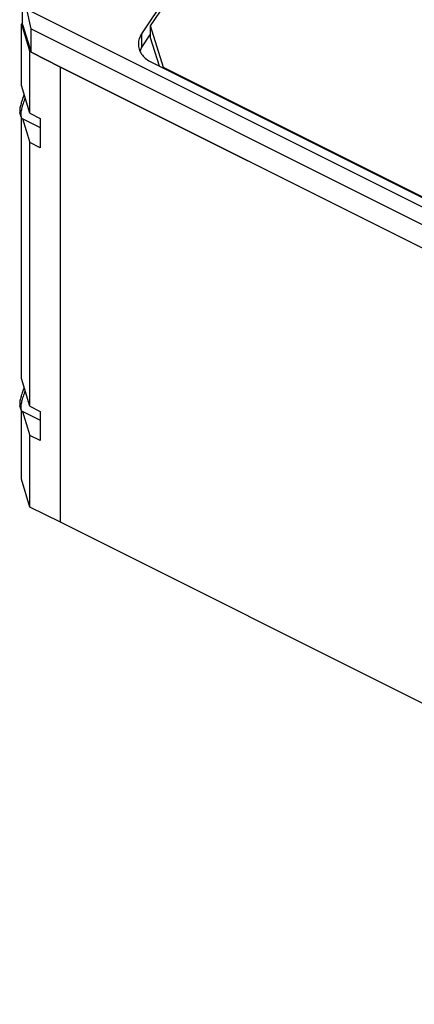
# Model space of a CAD drawing. Header units: inches. Extents: x 60 to 808, y 61 to 535.
# Tile 12 of 27: x 663 to 696, y 358 to 442. Entities that reach past the tile are written whole.
import ezdxf

# ---------------------------------------------------------------- set-up
doc = ezdxf.new("R2010")
doc.units = ezdxf.units.IN

msp = doc.modelspace()

# ---------------------------------------------------------------- linework, layer by layer
at = {"color": 250, "linetype": 'Continuous'}
for p, q in [((713.611, 501.705), (672.911, 440.655)), ((673.684, 441.319), (713.184, 500.569)), ((662.744, 441.439), (662.744, 443.439)), ((663.11, 442.756), (738.888, 404.867)), ((663.476, 441.073), (663.11, 442.756)), ((662.744, 441.612), (662.658, 441.482)), ((662.658, 436.232), (662.658, 441.482)), ((662.658, 441.482), (663.39, 439.116)), ((662.744, 441.439), (663.476, 439.073)), ((674.782, 437.77), (673.684, 441.319)), ((673.684, 440.319), (673.684, 441.319)), ((663.476, 441.073), (738.388, 403.617)), ((663.476, 439.073), (663.476, 441.073)), ((672.911, 440.655), (672.911, 439.455)), ((672.911, 439.455), (673.684, 440.615)), ((674.434, 437.894), (673.684, 440.319)), ((672.803, 439.18), (672.911, 439.455)), ((663.476, 439.073), (663.39, 439.116)), ((663.39, 433.866), (663.39, 439.116)), ((665.988, 437.817), (663.476, 439.073)), ((663.476, 439.073), (665.988, 437.817)), ((665.988, 398.967), (665.988, 437.817)), ((741.37, 400.126), (665.988, 437.817)), ((665.988, 437.817), (741.37, 400.126)), ((665.988, 398.967), (665.988, 437.817)), ((673.643, 438.289), (726.817, 411.702)), ((674.782, 437.72), (674.782, 437.77)), ((725.878, 412.222), (674.782, 437.77)), ((663.39, 433.866), (662.658, 436.232)), ((662.801, 435.207), (662.905, 435.433)), ((662.934, 435.048), (662.988, 435.165)), ((662.627, 433.567), (662.53, 433.897)), ((663.39, 433.866), (664.256, 433.433)), ((662.658, 411.232), (662.658, 433.513)), ((662.723, 433.434), (664.256, 432.667)), ((662.755, 433.418), (663.39, 431.366)), ((664.256, 433.433), (664.256, 430.933)), ((664.256, 430.933), (663.39, 431.366)), ((663.39, 408.866), (663.39, 431.366)), ((663.39, 408.866), (662.658, 411.232)), ((662.801, 410.207), (662.905, 410.433)), ((662.934, 410.048), (662.988, 410.165)), ((662.627, 408.567), (662.53, 408.897)), ((662.658, 402.632), (662.658, 408.513)), ((662.723, 408.434), (664.256, 407.667)), ((662.755, 408.418), (663.39, 406.366)), ((663.39, 408.866), (664.256, 408.433)), ((664.256, 408.433), (664.256, 405.933)), ((664.256, 405.933), (663.39, 406.366)), ((663.39, 400.266), (663.39, 406.366)), ((663.39, 400.266), (662.658, 402.632)), ((665.988, 398.967), (663.39, 400.266)), ((748.26, 357.831), (665.988, 398.967))]:
    msp.add_line(p, q, dxfattribs=at)
for points, knots in [([(672.911, 440.655), (672.835, 440.52), (672.685, 440.251), (672.621, 439.789), (672.69, 439.331), (672.896, 438.908), (673.217, 438.54), (673.499, 438.374), (673.643, 438.289)], [0, 0, 0, 0, 0.463061, 0.916499, 1.369937, 1.832997, 2.312268, 2.809599, 2.809599, 2.809599, 2.809599]), ([(662.801, 435.207), (662.748, 435.068), (662.649, 434.809), (662.553, 434.443), (662.497, 434.142), (662.52, 433.968), (662.53, 433.897)], [0, 0, 0, 0, 0.445569, 0.830984, 1.136871, 1.35307, 1.35307, 1.35307, 1.35307]), ([(662.934, 435.048), (662.874, 434.891), (662.762, 434.598), (662.654, 434.184), (662.59, 433.844), (662.617, 433.648), (662.627, 433.567)], [0, 0, 0, 0, 0.503786, 0.939558, 1.28541, 1.529856, 1.529856, 1.529856, 1.529856]), ([(662.627, 433.567), (662.638, 433.537), (662.656, 433.483), (662.702, 433.449), (662.723, 433.434)], [0, 0, 0, 0, 0.0919117, 0.1676158, 0.1676158, 0.1676158, 0.1676158]), ([(662.801, 410.207), (662.748, 410.068), (662.649, 409.809), (662.553, 409.443), (662.497, 409.142), (662.52, 408.968), (662.53, 408.897)], [0, 0, 0, 0, 0.445572, 0.830988, 1.136876, 1.353074, 1.353074, 1.353074, 1.353074]), ([(662.934, 410.048), (662.874, 409.891), (662.762, 409.598), (662.654, 409.184), (662.59, 408.844), (662.617, 408.648), (662.627, 408.567)], [0, 0, 0, 0, 0.503786, 0.939558, 1.285411, 1.529856, 1.529856, 1.529856, 1.529856]), ([(662.627, 408.567), (662.638, 408.537), (662.656, 408.483), (662.702, 408.449), (662.723, 408.434)], [0, 0, 0, 0, 0.0919119, 0.1676161, 0.1676161, 0.1676161, 0.1676161])]:
    msp.add_open_spline(points, degree=3, knots=knots, dxfattribs=at)

doc.saveas('drawing.dxf')
